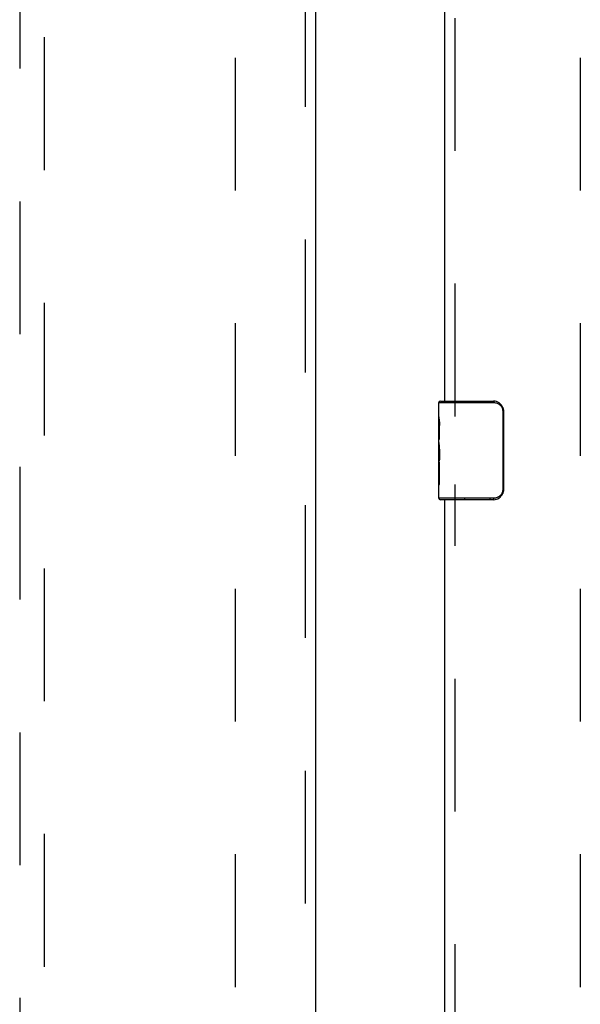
# Model space of a CAD drawing. Header units: inches. Extents: x 0 to 245, y 0 to 158.
# Tile 17 of 159: x 71 to 77, y 62 to 72. Entities that reach past the tile are written whole.
import ezdxf

# ---------------------------------------------------------------- set-up
doc = ezdxf.new("R2010")
doc.units = ezdxf.units.IN
doc.header["$LTSCALE"] = 13.466196
doc.header["$MEASUREMENT"] = 0
doc.linetypes.add('HIDDEN', pattern=[0.2, 0.1, -0.1])
for name, color, linetype in [('DEFAULT_2', 8, 'HIDDEN'), ('MAIN_OR_RIGHT_DOOR_ASSEMBLY', 7, 'CONTINUOUS'), ('SECONDARY_OR_LEFT_DOOR_ASSEMBLY', 7, 'CONTINUOUS')]:
    doc.layers.add(name, color=color, linetype=linetype)

msp = doc.modelspace()

# ---------------------------------------------------------------- linework, layer by layer
at = {"layer": 'DEFAULT_2', "color": 8, "linetype": 'HIDDEN'}
for p, q in [((73.2805, 112.0019), (73.2805, 43.4049)), ((76.7805, 112.0019), (76.7805, 43.4049))]:
    msp.add_line(p, q, dxfattribs=at)
at = {"layer": 'MAIN_OR_RIGHT_DOOR_ASSEMBLY', "color": 8, "linetype": 'HIDDEN'}
for p, q in [((75.5095, 67.9651), (75.5095, 87.4418)), ((75.5095, 47.7984), (75.5095, 67.2751))]:
    msp.add_line(p, q, dxfattribs=at)
at = {"layer": 'MAIN_OR_RIGHT_DOOR_ASSEMBLY', "color": 3, "linetype": 'Continuous'}
for p, q in [((75.4055, 68.1201), (75.4055, 87.2868)), ((75.4055, 47.9534), (75.4055, 67.1201))]:
    msp.add_line(p, q, dxfattribs=at)
at = {"layer": 'MAIN_OR_RIGHT_DOOR_ASSEMBLY', "color": 7, "linetype": 'Continuous'}
for p, q in [((75.3605, 68.1201), (75.9005, 68.1201)), ((75.6085, 68.1201), (75.6085, 68.1051)), ((75.8648, 68.1201), (75.8648, 68.1051)), ((75.3455, 68.1051), (75.9027, 68.1051)), ((75.3455, 67.9594), (75.3455, 68.1051)), ((76.0004, 68.0201), (75.9932, 68.0201)), ((75.9932, 68.0201), (75.9932, 67.2201)), ((76.0004, 68.0201), (76.0004, 67.2201)), ((75.3455, 67.7016), (75.3455, 67.9586)), ((75.3512, 67.903), (75.3455, 67.903)), ((75.3455, 67.8716), (75.3524, 67.8716)), ((75.3524, 67.7353), (75.3524, 67.8716)), ((75.3455, 67.7353), (75.3524, 67.7353)), ((75.3455, 67.1351), (75.3455, 67.6989)), ((75.347, 67.6724), (75.3455, 67.6724)), ((75.3455, 67.5406), (75.3514, 67.5406)), ((75.3455, 67.5047), (75.3524, 67.5047)), ((75.3455, 67.4418), (75.3524, 67.4418)), ((75.3524, 67.2743), (75.3524, 67.5047)), ((75.3455, 67.2743), (75.3524, 67.2743)), ((76.0004, 67.2201), (75.9932, 67.2201)), ((75.9027, 67.1351), (75.3455, 67.1351)), ((75.9005, 67.1201), (75.3605, 67.1201)), ((75.6085, 67.1201), (75.6085, 67.1351)), ((75.8648, 67.1201), (75.8648, 67.1351))]:
    msp.add_line(p, q, dxfattribs=at)
for points in [[(75.9005, 68.1201), (75.9008, 68.1199), (75.9012, 68.1194), (75.9015, 68.1185), (75.9018, 68.1172), (75.9021, 68.1157), (75.9023, 68.1139), (75.9025, 68.1119), (75.9026, 68.1097), (75.9027, 68.1074), (75.9027, 68.1051)], [(75.9027, 68.1051), (75.9112, 68.1047), (75.9195, 68.1036), (75.9278, 68.1018), (75.9359, 68.0992), (75.9439, 68.0958), (75.9514, 68.0917), (75.9586, 68.0869), (75.965, 68.0817), (75.9706, 68.0763), (75.9754, 68.0707), (75.9794, 68.0651), (75.9828, 68.0596), (75.9856, 68.0541), (75.9879, 68.0487), (75.9897, 68.0435), (75.991, 68.0385), (75.992, 68.0336), (75.9927, 68.0289), (75.9931, 68.0244), (75.9932, 68.0201)], [(75.9937, 68.0563), (75.9957, 68.0506), (75.9974, 68.0447), (75.9987, 68.0387), (75.9996, 68.0326), (76.0002, 68.0264), (76.0004, 68.0201)], [(75.3455, 67.9594), (75.3456, 67.9557), (75.346, 67.9511), (75.3466, 67.9456), (75.3482, 67.9325)], [(75.3482, 67.9325), (75.3491, 67.9249), (75.35, 67.9167), (75.3508, 67.9082)], [(75.3508, 67.9082), (75.3515, 67.8993), (75.352, 67.8902), (75.3523, 67.8809), (75.3524, 67.8716)], [(75.3455, 67.7016), (75.3456, 67.6935), (75.3461, 67.6845), (75.3469, 67.6744)], [(75.3469, 67.6744), (75.3497, 67.6407), (75.3506, 67.6287), (75.3513, 67.6163), (75.3519, 67.6037), (75.3523, 67.5909), (75.3524, 67.5781), (75.3523, 67.5653), (75.3519, 67.5525), (75.3513, 67.5399), (75.3506, 67.5277), (75.3497, 67.5157)], [(75.9932, 67.2201), (75.9931, 67.2158), (75.9927, 67.2112), (75.992, 67.2066), (75.991, 67.2017), (75.9897, 67.1967), (75.9879, 67.1915), (75.9856, 67.1861), (75.9828, 67.1806), (75.9794, 67.1751), (75.9754, 67.1695), (75.9706, 67.1639), (75.965, 67.1585), (75.9586, 67.1532), (75.9514, 67.1485), (75.9439, 67.1444), (75.9359, 67.141), (75.9278, 67.1384), (75.9195, 67.1366), (75.9112, 67.1355), (75.9027, 67.1351)], [(76.0004, 67.2201), (76.0002, 67.2138), (75.9996, 67.2076), (75.9987, 67.2015), (75.9974, 67.1955), (75.9957, 67.1896), (75.9937, 67.1839)], [(75.9005, 67.1201), (75.9008, 67.1203), (75.9012, 67.1208), (75.9015, 67.1217), (75.9018, 67.123), (75.9021, 67.1245), (75.9023, 67.1263), (75.9025, 67.1283), (75.9026, 67.1305), (75.9027, 67.1327), (75.9027, 67.1351)]]:
    msp.add_lwpolyline(points, dxfattribs=at)
for centre, radius, start, end in [((75.3605, 68.1051), 0.015, 90, 180), ((75.9005, 68.0201), 0.1, 21.19986, 90), ((75.3605, 67.1351), 0.015, 180, 270), ((75.9005, 67.2201), 0.1, 270, 338.79459)]:
    msp.add_arc(centre, radius, start, end, dxfattribs=at)
msp.add_ellipse((75.6085, 67.536), major_axis=(0.263, 0), ratio=0.432808, start_param=3.141593, end_param=3.321581, dxfattribs=at)
at = {"layer": 'SECONDARY_OR_LEFT_DOOR_ASSEMBLY', "color": 8, "linetype": 'HIDDEN'}
for p, q in [((73.989, 112.8494), (73.989, 42.5574)), ((71.093, 75.5327), (71.093, 43.5309)), ((71.343, 43.5309), (71.343, 75.5327))]:
    msp.add_line(p, q, dxfattribs=at)
at = {"layer": 'SECONDARY_OR_LEFT_DOOR_ASSEMBLY', "color": 3, "linetype": 'Continuous'}
msp.add_line((74.093, 112.8494), (74.093, 42.5574), dxfattribs=at)

doc.saveas('drawing.dxf')
